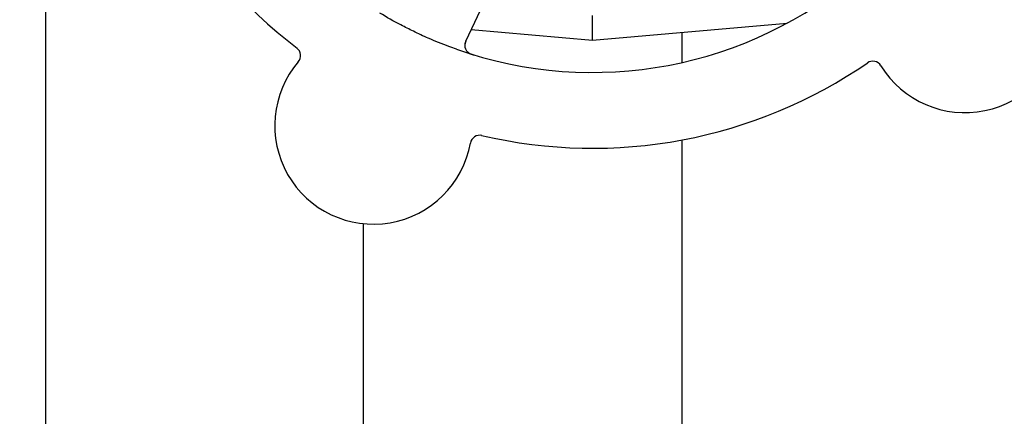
# Model space of a CAD drawing. Header units: inches. Extents: x 24 to 1128, y -69 to 748.
# Tile 49 of 256: x 109.33 to 112.57, y 230.65 to 231.96. Entities that reach past the tile are written whole.
import ezdxf

# ---------------------------------------------------------------- set-up
doc = ezdxf.new("R2010")
doc.units = ezdxf.units.IN
doc.header["$LTSCALE"] = 32
doc.header["$MEASUREMENT"] = 0
doc.layers.add('Dimension (ANSI)', color=7, linetype='Continuous', lineweight=25)
doc.layers.add('Visible (ANSI)', color=7, linetype='Continuous', lineweight=30)
doc.styles.add('Note Text (ANSI)', font='tahoma.ttf')
doc.dimstyles.new('SB Fraction-16 (ANSI)', dxfattribs={"dimscale": 32, "dimtxt": 0.125, "dimasz": 0.098425, "dimexe": 0.125, "dimexo": 0.0625, "dimgap": 0.031496, "dimtad": 0, "dimtih": 1, "dimtoh": 1, "dimdec": 4, "dimrnd": 1e-08, "dimzin": 0, "dimdsep": 46, "dimlunit": 5, "dimtxsty": 'Note Text (ANSI)', "dimcen": 0.09, "dimdle": 0.393701, "dimclrd": 256, "dimclre": 256, "dimclrt": 256, "dimadec": 0, "dimazin": 3, "dimtfac": 0.96, "dimtofl": 0, "dimtmove": 0, "dimatfit": 3, "dimfxl": 1, "dimfrac": 2, "dimtolj": 1, "dimtzin": 12, "dimlwd": -1, "dimlwe": -1, "dimarcsym": 0})

# ---------------------------------------------------------------- blocks, each defined once
blk = doc.blocks.new('*D15')
at = {"layer": 'Defpoints', "color": 0, "transparency": 16777216}
for p in [(157.2904, 468.9837), (65.9568, 162.272), (120.1654, 162.272)]:
    blk.add_point(p, dxfattribs=at)
at = {"layer": 'Dimension (ANSI)', "transparency": 16777216}
for p, q in [((155.2904, 468.9837), (61.9568, 468.9837)), ((65.9568, 465.8341), (65.9568, 331.6609)), ((65.9568, 165.4216), (65.9568, 324.5948)), ((118.1654, 162.272), (61.9568, 162.272))]:
    blk.add_line(p, q, dxfattribs=at)
for points in [[(65.4319, 465.8341), (66.4817, 465.8341), (65.9568, 468.9837)], [(65.4319, 165.4216), (66.4817, 165.4216), (65.9568, 162.272)]]:
    blk.add_solid(points, dxfattribs=at)
at = {"layer": 'Dimension (ANSI)', "transparency": 16777216, "insert": (53.754, 330.653), "char_height": 4, "attachment_point": 1, "style": 'Note Text (ANSI)'}
blk.add_mtext('\\A1;306 11/16', dxfattribs=at)

msp = doc.modelspace()

# ---------------------------------------------------------------- linework, layer by layer
at = {"layer": 'Visible (ANSI)'}
for p, q in [((109.41537, 216.02017), (109.41537, 232.7142)), ((110.79868, 231.88755), (110.96673, 232.24281)), ((111.21611, 231.89045), (111.21611, 231.97192)), ((110.81658, 231.92541), (111.21611, 231.89045)), ((111.21611, 231.89045), (111.85809, 231.94662)), ((111.51111, 231.91626), (111.51111, 231.81683)), ((111.51111, 231.56163), (111.51111, 217.52808)), ((110.46111, 231.28549), (110.46111, 217.52808))]:
    msp.add_line(p, q, dxfattribs=at)
for centre, radius, start, end in [((111.21611, 233.1342), 1.6, 184.81714, 232.5497), ((112.44389, 231.97653), 0.325, 211.56477, 61.80207), ((111.21611, 233.1342), 1.35, 250.62287, 310.74397), ((110.82692, 231.87419), 0.03125, 154.68342, 252.83549), ((110.22334, 231.83983), 0.03125, 319.56477, 52.51231), ((110.4945, 231.60877), 0.325, 139.56477, 349.80207), ((112.14035, 231.79004), 0.03125, 31.56477, 124.51231), ((111.21611, 233.1342), 1.6, 256.81714, 304.5497), ((110.84512, 231.5457), 0.03125, 76.85452, 169.80207)]:
    msp.add_arc(centre, radius, start, end, dxfattribs=at)
for points, knots in [([(110.7682, 231.86067), (110.75999, 231.86356), (110.7518, 231.86653), (110.72055, 231.8782), (110.69791, 231.88738), (110.65893, 231.90441), (110.64255, 231.91197), (110.61249, 231.92657), (110.59879, 231.93351), (110.56175, 231.95309), (110.5386, 231.96621), (110.51564, 231.98014)], [-0.73117437, -0.73117437, -0.73117437, -0.73117437, -0.66329539, -0.66329539, -0.47009836, -0.47009836, -0.32966499, -0.32966499, -0.20932583, -0.20932583, 0, 0, 0, 0]), ([(110.80214, 231.89488), (110.80174, 231.89403), (110.80133, 231.89317), (110.79979, 231.88982), (110.79872, 231.88732), (110.79721, 231.88302), (110.79669, 231.88114), (110.79604, 231.87802), (110.79585, 231.87658), (110.79571, 231.87431), (110.7957, 231.87345), (110.79572, 231.87255), (110.79573, 231.87236), (110.79574, 231.87219)], [0, 0, 0, 0, 0.007248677, 0.007248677, 0.028564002, 0.028564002, 0.047482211, 0.047482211, 0.06536174, 0.06536174, 0.076705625, 0.076705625, 0.079955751, 0.079955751, 0.079955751, 0.079955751]), ([(110.80564, 231.85131), (110.80585, 231.85112), (110.80612, 231.85088), (110.80704, 231.85011), (110.80779, 231.84955), (110.80953, 231.84838), (110.81061, 231.84772), (110.81256, 231.84672), (110.81319, 231.84641), (110.81479, 231.84567), (110.81581, 231.84524), (110.81798, 231.84438), (110.81917, 231.84396), (110.82103, 231.84333), (110.82173, 231.8431), (110.82312, 231.84267), (110.82379, 231.84246), (110.82448, 231.84225)], [0.051298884, 0.051298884, 0.051298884, 0.051298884, 0.057269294, 0.057269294, 0.069785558, 0.069785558, 0.083632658, 0.083632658, 0.089458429, 0.089458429, 0.097820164, 0.097820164, 0.107290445, 0.107290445, 0.113094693, 0.113094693, 0.118968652, 0.118968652, 0.118968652, 0.118968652])]:
    msp.add_open_spline(points, degree=3, knots=knots, dxfattribs=at)

# ---------------------------------------------------------------- dimensions: what is measured, and where the dimension line sits
at = {"layer": 'Dimension (ANSI)'}
dim = msp.add_linear_dim(base=(65.95681, 162.27197), p1=(157.29037, 468.98367), p2=(120.16537, 162.27197), angle=270, dimstyle='SB Fraction-16 (ANSI)', override={"dimgap": 0.031496, "dimdec": 4, "dimtol": 0, "dimlim": 0, "dimtp": 0, "dimtm": 0, "dimtdec": 2, "dimatfit": 1}, dxfattribs=at)
dim.commit()
dim.dimension.update_dxf_attribs({"geometry": '*D15', "text_midpoint": (65.95681, 328.12782), "dimtype": 160})

doc.saveas('drawing.dxf')
